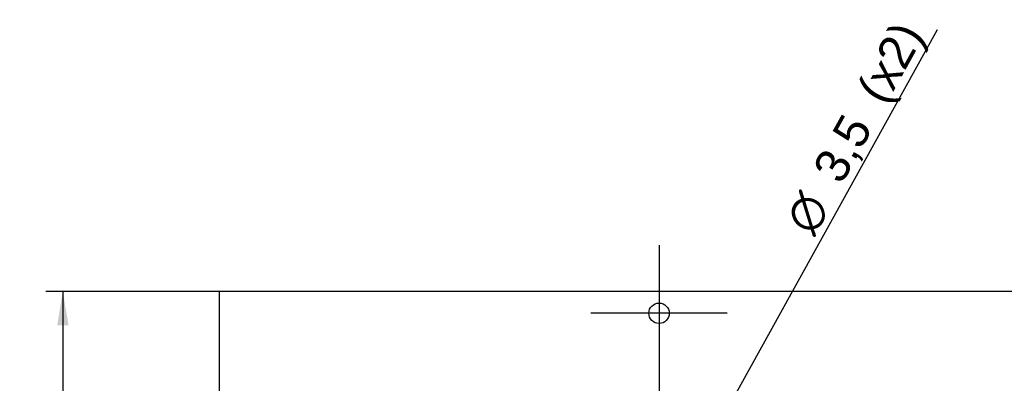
# Model space of a CAD drawing. Header units: millimetres. Extents: x 7 to 819, y 15 to 587.
# Tile 31 of 45: x 469 to 570, y 245 to 282. Entities that reach past the tile are written whole.
import ezdxf
from ezdxf.enums import TextEntityAlignment as Align
from ezdxf.lldxf.tags import DXFTag

# ---------------------------------------------------------------- set-up
doc = ezdxf.new("R2010")
doc.units = ezdxf.units.MM
doc.layers.add('Default', color=7, linetype='Continuous')
doc.layers.add('RECLED_122X50MM_', color=7, linetype='Continuous')
doc.styles.add('SEACAD_Arial', font='arial.ttf')
doc.styles.add('SEACAD_Solid_Edge_ANSI1_Symbols', font='semeca1.ttf')
tags = doc.linetypes.add('CENTER2', pattern=[28.575, 19.05, -3.175, 3.175, -3.175]).pattern_tags.tags
tags[10:11] = [DXFTag(74, 4), DXFTag(75, 0), DXFTag(340, '0'), DXFTag(46, 0.0), DXFTag(50, 0.0), DXFTag(44, 0.0), DXFTag(45, 0.0)]
tags[8:9] = [DXFTag(74, 4), DXFTag(75, 0), DXFTag(340, '0'), DXFTag(46, 0.0), DXFTag(50, 0.0), DXFTag(44, 0.0), DXFTag(45, 0.0)]
tags[6:7] = [DXFTag(74, 4), DXFTag(75, 0), DXFTag(340, '0'), DXFTag(46, 0.0), DXFTag(50, 0.0), DXFTag(44, 0.0), DXFTag(45, 0.0)]
tags[4:5] = [DXFTag(74, 4), DXFTag(75, 0), DXFTag(340, '0'), DXFTag(46, 0.0), DXFTag(50, 0.0), DXFTag(44, 0.0), DXFTag(45, 0.0)]
doc.dimstyles.new('ISO', dxfattribs={"dimtxt": 3.5, "dimasz": 3.5, "dimexe": 1.75, "dimexo": 0, "dimgap": 0.875, "dimtad": 1, "dimtxsty": 'SEACAD_Arial', "dimblk1": '_SE_FILLED', "dimblk2": '_SE_FILLED', "dimsah": 1, "dimcen": 1.75, "dimadec": 0, "dimazin": 0, "dimtfac": 0.5, "dimtdec": 3, "dimtmove": 0, "dimatfit": 3, "dimfxl": 1, "dimarcsym": 0})

# ---------------------------------------------------------------- blocks, each defined once
blk = doc.blocks.new('SEANNOT_GROUP73')
at = {"layer": 'Default', "color": 7, "linetype": 'CENTER2'}
for p, q in [((534.39, 259.07), (534.39, 245.07)), ((541.39, 252.07), (527.39, 252.07))]:
    blk.add_line(p, q, dxfattribs=at)
blk = doc.blocks.new('SE7')
at = {"layer": 'RECLED_122X50MM_', "color": 7, "linetype": 'Continuous'}
for p, q in [((489.19, 254.32), (489.19, 204.82)), ((610.59, 254.32), (489.19, 254.32))]:
    blk.add_line(p, q, dxfattribs=at)
blk.add_circle((534.39, 252.07), 1.05, dxfattribs=at)
blk = doc.blocks.new('DMBLK80')
at = {"layer": 'Default', "linetype": 'Continuous'}
for points in [[(515.39, 192.54), (515.39, 193.71), (511.89, 193.13)], [(530.89, 192.54), (534.39, 193.13), (530.89, 193.71)]]:
    blk.add_hatch(color=7, dxfattribs=at).paths.add_polyline_path(points)
at = {"layer": 'Default', "color": 7, "linetype": 'Continuous'}
for p, q in [((534.39, 252.07), (534.39, 191.38)), ((511.89, 229.57), (511.89, 191.38)), ((511.89, 193.13), (534.39, 193.13))]:
    blk.add_line(p, q, dxfattribs=at)
at = {"layer": 'Default', "color": 7, "linetype": 'Continuous', "style": 'SEACAD_Arial'}
blk.add_text('22,5', height=3.5, dxfattribs=at).set_placement((518.35, 197.5), align=Align.TOP_LEFT)
blk = doc.blocks.new('_SE_FILLED')
at = {"color": 0}
blk.add_line((0, 0), (-1, 0), dxfattribs=at)
blk.add_solid([(0, 0), (-1, -0.1665), (-1, 0.1665), (0, 0)], dxfattribs=at)
blk = doc.blocks.new('DMBLK82')
at = {"layer": 'Default', "linetype": 'Continuous'}
for points in [[(566.19, 192.54), (566.19, 193.71), (562.69, 193.13)], [(581.69, 192.54), (585.19, 193.13), (581.69, 193.71)]]:
    blk.add_hatch(color=7, dxfattribs=at).paths.add_polyline_path(points)
at = {"layer": 'Default', "color": 7, "linetype": 'Continuous'}
for p, q in [((585.19, 252.07), (585.19, 191.38)), ((562.69, 229.57), (562.69, 191.38)), ((562.69, 193.13), (585.19, 193.13))]:
    blk.add_line(p, q, dxfattribs=at)
at = {"layer": 'Default', "color": 7, "linetype": 'Continuous', "style": 'SEACAD_Arial'}
blk.add_text('22,5', height=3.5, dxfattribs=at).set_placement((569.15, 197.5), align=Align.TOP_LEFT)
blk = doc.blocks.new('DMBLK87')
at = {"layer": 'Default', "linetype": 'Continuous'}
for points in [[(472.55, 250.82), (473.72, 250.82), (473.13, 254.32)], [(472.55, 208.32), (473.13, 204.82), (473.72, 208.32)]]:
    blk.add_hatch(color=7, dxfattribs=at).paths.add_polyline_path(points)
at = {"layer": 'Default', "color": 7, "linetype": 'Continuous'}
for p, q in [((489.19, 254.32), (471.38, 254.32)), ((473.13, 254.32), (473.13, 204.82)), ((489.19, 204.82), (471.38, 204.82))]:
    blk.add_line(p, q, dxfattribs=at)
at = {"layer": 'Default', "color": 7, "linetype": 'Continuous', "style": 'SEACAD_Arial'}
blk.add_text('49,5', height=3.5, rotation=90, dxfattribs=at).set_placement((468.76, 224.78), align=Align.TOP_LEFT)
blk = doc.blocks.new('DMBLK88')
at = {"layer": 'Default', "linetype": 'Continuous'}
for points in [[(536.42, 234.45), (535.24, 231.1), (537.44, 233.88)], [(531.34, 225.26), (532.36, 224.69), (533.54, 228.04)]]:
    blk.add_hatch(color=7, dxfattribs=at).paths.add_polyline_path(points)
at = {"layer": 'Default', "color": 7, "linetype": 'Continuous'}
for p, q in [((535.24, 231.1), (563.01, 281.24)), ((530.15, 221.92), (535.24, 231.1))]:
    blk.add_line(p, q, dxfattribs=at)
for s, style, p in [('(x2)', 'SEACAD_Arial', (554.57, 275.04)), ('3,5', 'SEACAD_Arial', (550.06, 266.9)), ('O', 'SEACAD_Solid_Edge_ANSI1_Symbols', (547.16, 261.66))]:
    blk.add_text(s, height=3.5, rotation=61.0208, dxfattribs=dict(at, style=style)).set_placement(p, align=Align.TOP_LEFT)

msp = doc.modelspace()

# ---------------------------------------------------------------- block references
at = {"layer": 'Default'}
for name in ['SEANNOT_GROUP73', 'SE7']:
    msp.add_blockref(name, (0, 0), dxfattribs=at)

# ---------------------------------------------------------------- dimensions: what is measured, and where the dimension line sits
at = {"layer": 'Default', "color": 7, "linetype": 'Continuous'}
dim = msp.add_diameter_dim_2p(p1=(533.541, 228.039), p2=(535.237, 231.101), text='\\A1;<>  (x2)', dimstyle='ISO', override={"dimtmove": 1, "dimtolj": 1}, dxfattribs=at)
dim.commit()
dim.dimension.update_dxf_attribs({"geometry": 'DMBLK88', "text_midpoint": (550.392, 258.465), "dimtype": 163})
dim = msp.add_linear_dim(base=(473.134, 254.32), p1=(489.189, 254.32), p2=(489.189, 204.82), angle=270, text='\\A1;<> ', dimstyle='ISO', dxfattribs=at)
dim.commit()
dim.dimension.update_dxf_attribs({"geometry": 'DMBLK87', "text_midpoint": (473.134, 229.57), "dimtype": 161})
for base, p1, p2, picture, middle in [((534.389, 193.125), (511.889, 229.57), (534.389, 252.07), 'DMBLK80', (523.139, 193.125)), ((585.189, 193.125), (562.689, 229.57), (585.189, 252.07), 'DMBLK82', (573.939, 193.125))]:
    dim = msp.add_linear_dim(base=base, p1=p1, p2=p2, text='\\A1;<> ', dimstyle='ISO', dxfattribs=at)
    dim.commit()
    dim.dimension.update_dxf_attribs({"geometry": picture, "text_midpoint": middle, "dimtype": 160})

doc.saveas('drawing.dxf')
